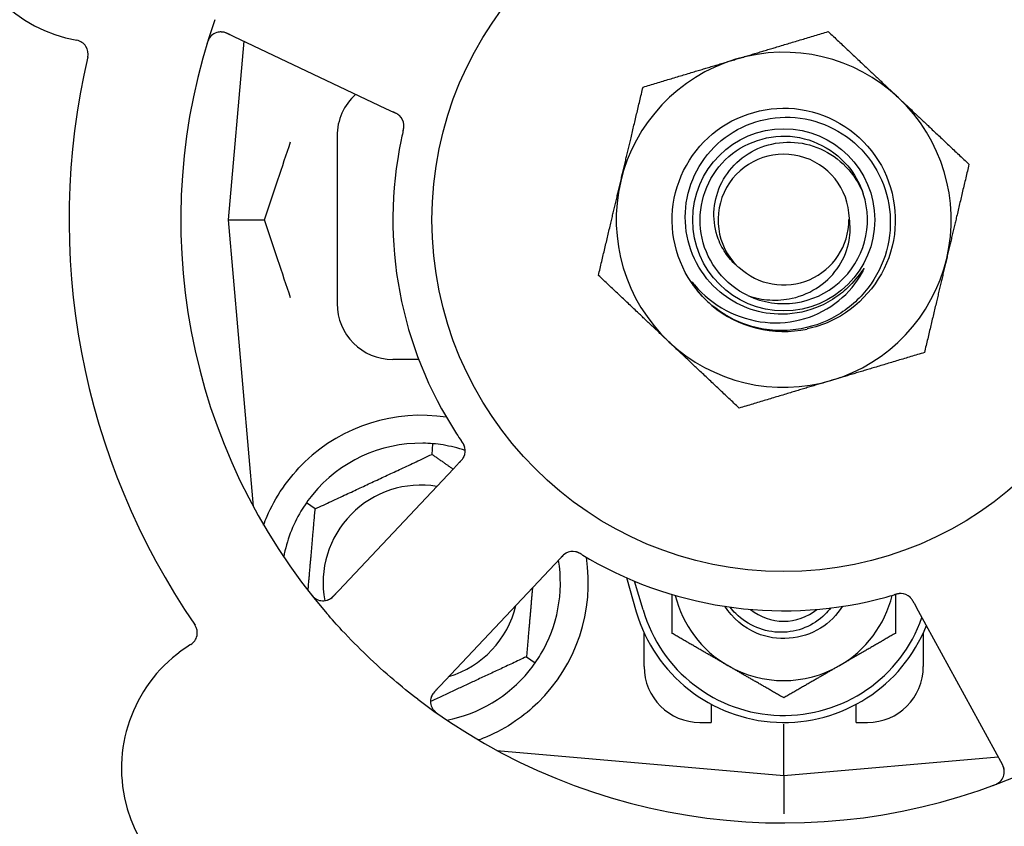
# Model space of a CAD drawing. Header units: inches. Extents: x 24 to 1128, y -69 to 748.
# Tile 74 of 256: x 144.69 to 146.89, y 252.35 to 254.15. Entities that reach past the tile are written whole.
import ezdxf

# ---------------------------------------------------------------- set-up
doc = ezdxf.new("R2010")
doc.units = ezdxf.units.IN
doc.header["$LTSCALE"] = 32
doc.header["$MEASUREMENT"] = 0
doc.layers.add('Dimension (ANSI)', color=7, linetype='Continuous', lineweight=25)
doc.layers.add('Visible (ANSI)', color=7, linetype='Continuous', lineweight=30)
doc.styles.add('Note Text (ANSI)', font='tahoma.ttf')
doc.dimstyles.new('SB Fraction-16 (ANSI)', dxfattribs={"dimscale": 32, "dimtxt": 0.125, "dimasz": 0.098425, "dimexe": 0.125, "dimexo": 0.0625, "dimgap": 0.031496, "dimtad": 0, "dimtih": 1, "dimtoh": 1, "dimdec": 4, "dimrnd": 1e-08, "dimzin": 0, "dimdsep": 46, "dimlunit": 5, "dimtxsty": 'Note Text (ANSI)', "dimcen": 0.09, "dimdle": 0.393701, "dimclrd": 256, "dimclre": 256, "dimclrt": 256, "dimadec": 0, "dimazin": 3, "dimtfac": 0.96, "dimtofl": 0, "dimtmove": 0, "dimatfit": 3, "dimfxl": 1, "dimfrac": 2, "dimtolj": 1, "dimtzin": 12, "dimlwd": -1, "dimlwe": -1, "dimarcsym": 0})

# ---------------------------------------------------------------- blocks, each defined once
blk = doc.blocks.new('*D15')
at = {"layer": 'Defpoints', "color": 0, "transparency": 16777216}
for p in [(159.2904, 460.4837), (67.9568, 170.772), (125.1654, 170.772)]:
    blk.add_point(p, dxfattribs=at)
at = {"layer": 'Dimension (ANSI)', "transparency": 16777216}
for p, q in [((157.2904, 460.4837), (63.9568, 460.4837)), ((67.9568, 457.3341), (67.9568, 323.1609)), ((67.9568, 173.9216), (67.9568, 316.0948)), ((123.1654, 170.772), (63.9568, 170.772))]:
    blk.add_line(p, q, dxfattribs=at)
for points in [[(67.4319, 457.3341), (68.4817, 457.3341), (67.9568, 460.4837)], [(67.4319, 173.9216), (68.4817, 173.9216), (67.9568, 170.772)]]:
    blk.add_solid(points, dxfattribs=at)
at = {"layer": 'Dimension (ANSI)', "transparency": 16777216, "insert": (55.7701, 322.153), "char_height": 4, "attachment_point": 1, "style": 'Note Text (ANSI)'}
blk.add_mtext('\\A1;289 11/16', dxfattribs=at)

msp = doc.modelspace()

# ---------------------------------------------------------------- linework, layer by layer
at = {"layer": 'Visible (ANSI)'}
for p, q in [((145.15446, 254.12413), (145.50972, 253.95608)), ((145.19231, 254.10623), (145.15736, 253.7067)), ((145.50972, 253.95608), (145.52771, 253.94757)), ((145.40111, 253.8942), (145.40111, 253.5192)), ((145.15736, 253.7067), (145.23883, 253.7067)), ((145.15736, 253.7067), (145.21353, 253.06472)), ((145.58382, 253.3942), (145.52611, 253.3942)), ((145.61377, 253.18178), (145.61584, 253.20551)), ((145.67548, 253.16416), (145.66185, 253.1497)), ((145.66185, 253.1497), (145.39223, 252.86376)), ((145.35214, 253.05978), (145.33262, 253.07344)), ((145.88849, 252.936), (145.90214, 252.95048)), ((145.61887, 252.65006), (145.88849, 252.936)), ((146.04878, 252.90577), (146.07111, 252.8292)), ((146.08611, 252.83358), (146.06736, 252.89785)), ((146.69287, 252.84893), (146.7024, 252.8315)), ((146.7024, 252.8315), (146.89104, 252.48672)), ((146.08861, 252.7067), (146.08861, 252.78225)), ((146.71361, 252.78225), (146.71361, 252.7067)), ((145.82508, 252.72862), (145.84459, 252.71496)), ((146.23861, 252.62254), (146.23861, 252.5817)), ((146.56361, 252.5817), (146.56361, 252.62254)), ((146.21361, 252.5817), (146.23861, 252.5817)), ((146.40111, 252.46295), (146.40111, 252.57753)), ((146.56361, 252.5817), (146.58861, 252.5817)), ((145.75912, 252.51912), (146.40111, 252.46295)), ((145.76236, 252.51883), (145.76236, 252.51737)), ((146.40111, 252.46295), (146.88106, 252.50494)), ((146.40111, 252.46295), (146.40111, 252.37696))]:
    msp.add_line(p, q, dxfattribs=at)
for radius in [0.7875, 0.20385]:
    msp.add_circle((146.40111, 253.7067), radius, dxfattribs=at)
for centre, radius, start, end in [((146.40111, 253.7067), 1.35, 16.62287, 76.74397), ((144.87568, 254.42831), 0.325, 49.56477, 259.80207), ((146.40111, 253.7067), 0.875, 24.19111, 69.17573), ((146.40111, 253.7067), 1.35, 160.62287, 220.74397), ((145.14109, 254.09589), 0.03125, 64.68342, 162.83549), ((144.8126, 254.07769), 0.03125, 346.85452, 79.80207), ((146.40111, 253.7067), 1.6, 166.81714, 214.5497), ((146.40111, 253.7067), 0.375, 46.68342, 106.68342), ((146.40111, 253.7067), 0.375, 106.68342, 166.68342), ((145.52611, 253.8942), 0.125, 131.64189, 180), ((146.40111, 253.7067), 0.375, 346.68342, 46.68342), ((145.51956, 253.91685), 0.03125, 5.46904, 47.46837), ((146.40111, 253.7067), 0.875, 168.19111, 213.17573), ((146.40111, 253.7067), 0.14696, 1.25861, 225.29572), ((146.40111, 253.7067), 0.375, 166.68342, 226.68342), ((146.40111, 253.7067), 0.1875, 244.71096, 18.15663), ((146.40111, 253.7067), 0.14583, 226.55117, 0.00317), ((146.40111, 253.7067), 0.375, 286.68342, 346.68342), ((145.52611, 253.5192), 0.125, 180, 270), ((146.40111, 253.7067), 0.25, 226.19222, 229.96044), ((146.40111, 253.7067), 0.25, 229.96044, 282.10596), ((146.40111, 253.7067), 0.375, 226.68342, 286.68342), ((145.58861, 252.8942), 0.375, 81.21293, 133.75453), ((145.58861, 252.8942), 0.3125, 89.15807, 140.84193), ((145.58861, 252.8942), 0.3125, 71.46237, 80.84193), ((145.65672, 253.18981), 0.03125, 334.67765, 16.13682), ((145.58861, 252.8942), 0.21875, 80.57954, 190.53406), ((145.58861, 252.8942), 0.3125, 149.15807, 169.28378), ((145.58861, 252.8942), 0.375, 314.27762, 8.78707), ((145.58861, 252.8942), 0.3125, 329.15807, 9.35248), ((145.92883, 252.93324), 0.03125, 77.46904, 119.46837), ((146.40111, 253.7067), 0.875, 240.19111, 285.17573), ((145.36949, 252.8852), 0.03125, 218.53135, 316.68342), ((146.40111, 252.92545), 0.25, 193.73904, 240), ((146.40111, 252.92545), 0.25, 300, 346.26096), ((146.66267, 252.83902), 0.03125, 46.67765, 88.13682), ((145.58861, 252.8942), 0.21875, 286.71618, 346.65066), ((146.40111, 252.92545), 0.32812, 196.2602, 340.60541), ((146.40111, 252.92545), 0.11727, 230.56429, 309.43571), ((146.40111, 252.92545), 0.34375, 196.2602, 338.3076), ((145.05695, 252.78246), 0.03125, 301.56477, 34.51231), ((145.24343, 252.47892), 0.325, 121.56477, 331.80207), ((146.21361, 252.7067), 0.125, 180, 270), ((146.40111, 252.92545), 0.25, 240, 300), ((146.58861, 252.7067), 0.125, 270, 0), ((145.58861, 252.8942), 0.3125, 280.71622, 320.84193), ((145.64161, 252.62862), 0.03125, 136.68342, 234.83549), ((146.40111, 253.7067), 1.35, 232.62287, 292.74397), ((146.86362, 252.47172), 0.03125, 290.53135, 28.68342)]:
    msp.add_arc(centre, radius, start, end, dxfattribs=at)
for points, knots in [([(145.11822, 254.11717), (145.11803, 254.11696), (145.11779, 254.11669), (145.11702, 254.11577), (145.11646, 254.11502), (145.11529, 254.11328), (145.11463, 254.1122), (145.11362, 254.11025), (145.11331, 254.10962), (145.11258, 254.10802), (145.11215, 254.107), (145.11129, 254.10483), (145.11086, 254.10364), (145.11024, 254.10178), (145.11001, 254.10108), (145.10958, 254.09969), (145.10937, 254.09902), (145.10916, 254.09833)], [0.051298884, 0.051298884, 0.051298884, 0.051298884, 0.057269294, 0.057269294, 0.069785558, 0.069785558, 0.083632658, 0.083632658, 0.089458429, 0.089458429, 0.097820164, 0.097820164, 0.107290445, 0.107290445, 0.113094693, 0.113094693, 0.118968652, 0.118968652, 0.118968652, 0.118968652]), ([(145.16179, 254.12067), (145.16094, 254.12107), (145.16008, 254.12148), (145.15673, 254.12302), (145.15422, 254.12409), (145.14993, 254.1256), (145.14805, 254.12612), (145.14492, 254.12677), (145.14349, 254.12696), (145.14121, 254.1271), (145.14036, 254.12711), (145.13946, 254.12709), (145.13927, 254.12708), (145.1391, 254.12707)], [0, 0, 0, 0, 0.007248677, 0.007248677, 0.028564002, 0.028564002, 0.047482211, 0.047482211, 0.06536174, 0.06536174, 0.076705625, 0.076705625, 0.079955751, 0.079955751, 0.079955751, 0.079955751]), ([(146.22805, 253.52628), (146.17739, 253.57488), (146.14873, 253.64559), (146.15127, 253.71575), (146.15381, 253.78588), (146.18749, 253.85432), (146.2415, 253.89912), (146.2955, 253.94391), (146.36896, 253.96436), (146.43833, 253.95391), (146.50932, 253.94323), (146.57481, 253.9003), (146.61294, 253.83947), (146.65067, 253.77927), (146.66098, 253.70259), (146.64047, 253.63456), (146.61999, 253.56661), (146.56913, 253.50844), (146.50451, 253.47909), (146.48819, 253.47167), (146.47106, 253.46613), (146.45353, 253.46245)], [5.2445607, 5.2445607, 5.2445607, 5.2445607, 6.086966, 6.086966, 6.086966, 6.9291128, 6.9291128, 6.9291128, 7.7710085, 7.7710085, 7.7710085, 8.6324711, 8.6324711, 8.6324711, 9.4850832, 9.4850832, 9.4850832, 10.3367446, 10.3367446, 10.3367446, 10.5518672, 10.5518672, 10.5518672, 10.5518672]), ([(145.54161, 253.939), (145.54155, 253.93906), (145.54147, 253.93913), (145.54125, 253.93934), (145.54109, 253.93949), (145.54034, 253.94017), (145.53962, 253.94077), (145.53781, 253.94213), (145.53662, 253.94292), (145.5341, 253.9444), (145.53276, 253.94511), (145.53081, 253.94608), (145.5302, 253.94638), (145.52927, 253.94683), (145.52896, 253.94697), (145.52835, 253.94726), (145.52805, 253.94741), (145.52775, 253.94755)], [0.038929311, 0.038929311, 0.038929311, 0.038929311, 0.040726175, 0.040726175, 0.043941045, 0.043941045, 0.054249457, 0.054249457, 0.066768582, 0.066768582, 0.078206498, 0.078206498, 0.083402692, 0.083402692, 0.086046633, 0.086046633, 0.088630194, 0.088630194, 0.088630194, 0.088630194]), ([(145.54103, 253.93956), (145.54103, 253.93956), (145.54103, 253.93957), (145.54097, 253.93961), (145.54081, 253.93977), (145.5403, 253.94023), (145.53989, 253.94058), (145.53894, 253.94135), (145.5384, 253.94175), (145.5377, 253.94224), (145.53752, 253.94236), (145.5362, 253.94324), (145.53462, 253.94416), (145.53199, 253.94551), (145.53121, 253.9459), (145.52997, 253.94649), (145.52954, 253.9467), (145.52866, 253.94712), (145.5282, 253.94734), (145.52775, 253.94755)], [0.028019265, 0.028019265, 0.028019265, 0.028019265, 0.028672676, 0.028672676, 0.033062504, 0.033062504, 0.040781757, 0.040781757, 0.051074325, 0.051074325, 0.054504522, 0.054504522, 0.07506277, 0.07506277, 0.083066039, 0.083066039, 0.087153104, 0.087153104, 0.091266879, 0.091266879, 0.091266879, 0.091266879]), ([(146.38832, 253.49546), (146.36484, 253.49624), (146.34165, 253.50092), (146.29753, 253.51772), (146.27694, 253.52979), (146.23706, 253.56303), (146.21915, 253.58517), (146.19265, 253.6353), (146.1844, 253.66286), (146.17886, 253.71989), (146.18173, 253.74882), (146.19844, 253.80424), (146.21222, 253.83018), (146.24909, 253.87556), (146.27192, 253.89451), (146.32379, 253.92277), (146.35238, 253.93172), (146.41168, 253.93824), (146.44183, 253.93563), (146.49973, 253.91897), (146.52689, 253.90497), (146.57459, 253.86721), (146.5946, 253.84372), (146.62467, 253.79015), (146.63435, 253.76054), (146.6419, 253.69899), (146.63959, 253.66762), (146.62304, 253.60724), (146.60886, 253.57883), (146.57026, 253.52879), (146.54613, 253.5077), (146.4909, 253.47577), (146.46029, 253.46533), (146.42853, 253.46103)], [-3.5801326, -3.5801326, -3.5801326, -3.5801326, -3.4004535, -3.4004535, -3.2191752, -3.2191752, -3.0035583, -3.0035583, -2.7857358, -2.7857358, -2.5657084, -2.5657084, -2.3434763, -2.3434763, -2.1190401, -2.1190401, -1.8924003, -1.8924003, -1.6635571, -1.6635571, -1.4325112, -1.4325112, -1.1992628, -1.1992628, -0.9638125, -0.9638125, -0.7261606, -0.7261606, -0.4863077, -0.4863077, -0.244254, -0.244254, 0, 0, 0, 0]), ([(145.54861, 253.90387), (145.54868, 253.90417), (145.54875, 253.90446), (145.54893, 253.90525), (145.54904, 253.90574), (145.54939, 253.90729), (145.54961, 253.90836), (145.55004, 253.9106), (145.55024, 253.91179), (145.55056, 253.91413), (145.55065, 253.91524), (145.55077, 253.91745), (145.55075, 253.91845), (145.55068, 253.91969), (145.55065, 253.92003), (145.55062, 253.92029)], [0.001596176, 0.001596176, 0.001596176, 0.001596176, 0.003937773, 0.003937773, 0.007842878, 0.007842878, 0.016055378, 0.016055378, 0.025513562, 0.025513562, 0.03719134, 0.03719134, 0.0541939, 0.0541939, 0.061558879, 0.061558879, 0.061558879, 0.061558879]), ([(145.54861, 253.90387), (145.54874, 253.90441), (145.54886, 253.90494), (145.5491, 253.906), (145.54922, 253.90653), (145.54962, 253.90831), (145.54987, 253.90955), (145.55024, 253.9116), (145.55037, 253.91244), (145.55062, 253.91436), (145.5507, 253.91538), (145.55078, 253.91717), (145.55077, 253.91798), (145.55072, 253.91927), (145.55067, 253.9198), (145.55064, 253.92012), (145.55064, 253.92016), (145.55064, 253.92018), (145.55064, 253.92018), (145.55064, 253.92018)], [0, 0, 0, 0, 0.004180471, 0.004180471, 0.008305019, 0.008305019, 0.018114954, 0.018114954, 0.025612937, 0.025612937, 0.036850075, 0.036850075, 0.047489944, 0.047489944, 0.05608938, 0.05608938, 0.05828692, 0.05828692, 0.058652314, 0.058652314, 0.058652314, 0.058652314]), ([(145.5486, 253.90384), (145.5485, 253.90337), (145.54838, 253.90287), (145.54826, 253.90234), (145.54716, 253.89757), (145.54573, 253.89103), (145.54463, 253.88577)], [0.48080563, 0.48080563, 0.48080563, 0.48080563, 0.5329828, 0.5329828, 0.5329828, 1, 1, 1, 1]), ([(146.32101, 253.53717), (146.26972, 253.5614), (146.23069, 253.61011), (146.2182, 253.66544), (146.20572, 253.72077), (146.22007, 253.78152), (146.25598, 253.82542), (146.29182, 253.86923), (146.34836, 253.89532), (146.40495, 253.89416), (146.46164, 253.893), (146.51716, 253.86451), (146.55116, 253.81913), (146.56338, 253.80282), (146.57273, 253.78445), (146.579, 253.76507)], [5.153766, 5.153766, 5.153766, 5.153766, 6.061332, 6.061332, 6.061332, 6.968806, 6.968806, 6.968806, 7.8744508, 7.8744508, 7.8744508, 8.7817425, 8.7817425, 8.7817425, 9.107885, 9.107885, 9.107885, 9.107885]), ([(146.29773, 253.60225), (146.28855, 253.61005), (146.28036, 253.61896), (146.26552, 253.63963), (146.25921, 253.65152), (146.2475, 253.68295), (146.24429, 253.70304), (146.24568, 253.7439), (146.25048, 253.76426), (146.26777, 253.80255), (146.28029, 253.82002), (146.31167, 253.84963), (146.33038, 253.86133), (146.37172, 253.87718), (146.39404, 253.88099), (146.43944, 253.8799), (146.46209, 253.87481), (146.50471, 253.85608), (146.52418, 253.84243), (146.55726, 253.80808), (146.5704, 253.78757), (146.57927, 253.76513)], [-1.5503297, -1.5503297, -1.5503297, -1.5503297, -1.4577971, -1.4577971, -1.3550285, -1.3550285, -1.200467, -1.200467, -1.0416694, -1.0416694, -0.8786368, -0.8786368, -0.7113708, -0.7113708, -0.5398726, -0.5398726, -0.3641439, -0.3641439, -0.1841858, -0.1841858, 0, 0, 0, 0]), ([(146.32101, 253.53717), (146.33674, 253.53169), (146.35312, 253.52834), (146.38651, 253.52619), (146.40334, 253.52746), (146.44168, 253.53595), (146.46249, 253.54499), (146.49851, 253.57013), (146.51359, 253.58569), (146.5362, 253.621), (146.54383, 253.64019), (146.5504, 253.67674), (146.55063, 253.69351), (146.54803, 253.70993)], [-0.89666376, -0.89666376, -0.89666376, -0.89666376, -0.7697294, -0.7697294, -0.64162523, -0.64162523, -0.47009117, -0.47009117, -0.30597672, -0.30597672, -0.14928046, -0.14928046, -0.02134877, -0.02134877, -0.02134877, -0.02134877]), ([(146.2013, 253.56116), (146.22113, 253.53781), (146.24513, 253.51837), (146.29934, 253.48946), (146.32908, 253.48034), (146.38949, 253.47432), (146.41953, 253.47712), (146.4759, 253.49402), (146.50177, 253.50761), (146.546, 253.54352), (146.56415, 253.56522), (146.57753, 253.58983)], [-1.1317323, -1.1317323, -1.1317323, -1.1317323, -0.8984595, -0.8984595, -0.6634575, -0.6634575, -0.435379, -0.435379, -0.2142259, -0.2142259, 0, 0, 0, 0]), ([(146.57753, 253.58983), (146.57833, 253.5913), (146.57919, 253.59296), (146.58016, 253.59507), (146.58058, 253.59605), (146.58082, 253.59686), (146.58086, 253.59702), (146.58087, 253.5972), (146.58087, 253.59725), (146.58086, 253.59732), (146.58086, 253.59734), (146.58084, 253.59737), (146.58083, 253.59738), (146.5808, 253.5974), (146.58079, 253.5974), (146.58074, 253.5974), (146.58072, 253.59739), (146.58064, 253.59736), (146.58059, 253.59733), (146.5804, 253.59719), (146.58022, 253.597), (146.57936, 253.59604), (146.5784, 253.59476), (146.57266, 253.58697), (146.56317, 253.57329), (146.54797, 253.55826)], [-0.32002064, -0.32002064, -0.32002064, -0.32002064, -0.25037654, -0.25037654, -0.22022079, -0.22022079, -0.21319305, -0.21319305, -0.21059304, -0.21059304, -0.20923641, -0.20923641, -0.20821255, -0.20821255, -0.20712521, -0.20712521, -0.2055378, -0.2055378, -0.20262718, -0.20262718, -0.19315319, -0.19315319, -0.1629071, -0.1629071, 0, 0, 0, 0]), ([(146.22805, 253.52628), (146.22021, 253.53383), (146.21285, 253.54197), (146.20084, 253.55753), (146.19715, 253.56328), (146.19532, 253.56666), (146.195, 253.56729), (146.19479, 253.56785), (146.19475, 253.56797), (146.19473, 253.56811), (146.19473, 253.56815), (146.19473, 253.5682), (146.19474, 253.56822), (146.19475, 253.56825), (146.19476, 253.56826), (146.19478, 253.56827), (146.19479, 253.56828), (146.19483, 253.56828), (146.19485, 253.56827), (146.19492, 253.56825), (146.19498, 253.56822), (146.19583, 253.56765), (146.19816, 253.56486), (146.2013, 253.56116)], [-0.28928031, -0.28928031, -0.28928031, -0.28928031, -0.16787143, -0.16787143, -0.06646306, -0.06646306, -0.04917499, -0.04917499, -0.04476579, -0.04476579, -0.04306859, -0.04306859, -0.04215282, -0.04215282, -0.04143605, -0.04143605, -0.040655, -0.040655, -0.03948059, -0.03948059, -0.0370912, -0.0370912, 0, 0, 0, 0]), ([(146.54797, 253.55826), (146.53805, 253.54845), (146.52729, 253.53963), (146.50211, 253.52276), (146.48753, 253.51522), (146.44545, 253.49924), (146.41696, 253.49452), (146.38832, 253.49546)], [-0.44935864, -0.44935864, -0.44935864, -0.44935864, -0.34320731, -0.34320731, -0.21838639, -0.21838639, 0, 0, 0, 0]), ([(146.42853, 253.46103), (146.41108, 253.45866), (146.39341, 253.45822), (146.35802, 253.46117), (146.3404, 253.46462), (146.29292, 253.4795), (146.26463, 253.49491), (146.24028, 253.5153)], [-0.51193076, -0.51193076, -0.51193076, -0.51193076, -0.37804019, -0.37804019, -0.24204071, -0.24204071, 0, 0, 0, 0]), ([(145.68694, 253.19777), (145.68688, 253.198), (145.68679, 253.19828), (145.68653, 253.19913), (145.68632, 253.19973), (145.68583, 253.20098), (145.68555, 253.20163), (145.68495, 253.20291), (145.68464, 253.20353), (145.68384, 253.205), (145.68333, 253.2059), (145.68254, 253.2072), (145.6823, 253.20758), (145.6814, 253.20899), (145.68072, 253.21003), (145.67981, 253.21136), (145.67958, 253.2117), (145.67926, 253.21217), (145.67916, 253.21232), (145.67906, 253.21246)], [0.044252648, 0.044252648, 0.044252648, 0.044252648, 0.050671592, 0.050671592, 0.061250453, 0.061250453, 0.071050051, 0.071050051, 0.078610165, 0.078610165, 0.087196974, 0.087196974, 0.090753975, 0.090753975, 0.100050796, 0.100050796, 0.103147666, 0.103147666, 0.104517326, 0.104517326, 0.104517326, 0.104517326]), ([(145.68684, 253.19813), (145.68684, 253.19813), (145.68683, 253.19816), (145.6868, 253.1983), (145.68676, 253.19843), (145.68663, 253.19886), (145.68652, 253.19921), (145.68611, 253.20037), (145.68577, 253.20124), (145.68492, 253.20306), (145.68445, 253.20399), (145.68324, 253.20612), (145.68248, 253.20736), (145.68094, 253.20972), (145.68015, 253.21087), (145.67928, 253.21215), (145.67917, 253.21231), (145.67906, 253.21246)], [0.030853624, 0.030853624, 0.030853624, 0.030853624, 0.032941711, 0.032941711, 0.036385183, 0.036385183, 0.042347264, 0.042347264, 0.055267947, 0.055267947, 0.065838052, 0.065838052, 0.077516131, 0.077516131, 0.087897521, 0.087897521, 0.089364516, 0.089364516, 0.089364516, 0.089364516]), ([(145.23672, 253.02362), (145.23913, 253.03023), (145.24174, 253.03686), (145.25303, 253.06296), (145.26474, 253.08499), (145.29372, 253.12726), (145.31094, 253.14751), (145.32927, 253.16507)], [1.38940877, 1.38940877, 1.38940877, 1.38940877, 1.45134152, 1.45134152, 1.64787025, 1.64787025, 1.84130789, 1.84130789, 1.84130789, 1.84130789]), ([(145.67548, 253.16416), (145.67584, 253.16454), (145.67621, 253.16493), (145.67691, 253.16568), (145.67726, 253.16605), (145.67803, 253.16689), (145.67845, 253.16735), (145.67994, 253.16901), (145.68087, 253.1701), (145.68224, 253.17187), (145.6828, 253.17267), (145.68374, 253.17415), (145.68413, 253.17482), (145.68472, 253.17594), (145.68497, 253.17645), (145.68511, 253.17675), (145.68513, 253.17679), (145.68513, 253.17679), (145.68513, 253.17679), (145.68513, 253.17679)], [0, 0, 0, 0, 0.004355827, 0.004355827, 0.0086878, 0.0086878, 0.014307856, 0.014307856, 0.029588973, 0.029588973, 0.043844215, 0.043844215, 0.05417139, 0.05417139, 0.061954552, 0.061954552, 0.063871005, 0.063871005, 0.063878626, 0.063878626, 0.063878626, 0.063878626]), ([(145.67551, 253.16419), (145.67571, 253.16441), (145.67592, 253.16462), (145.67704, 253.16581), (145.67798, 253.16682), (145.67988, 253.16897), (145.68085, 253.17014), (145.68248, 253.1723), (145.68317, 253.17331), (145.68435, 253.17525), (145.68485, 253.17622), (145.68524, 253.17705), (145.68529, 253.17717), (145.68534, 253.17728)], [0, 0, 0, 0, 0.002309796, 0.002309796, 0.012623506, 0.012623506, 0.024338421, 0.024338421, 0.035397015, 0.035397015, 0.047442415, 0.047442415, 0.049661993, 0.049661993, 0.049661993, 0.049661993]), ([(145.91458, 252.96105), (145.9145, 252.96101), (145.91441, 252.96096), (145.91415, 252.96082), (145.91395, 252.96071), (145.91308, 252.96021), (145.91228, 252.95971), (145.91043, 252.9584), (145.90931, 252.95752), (145.90712, 252.95558), (145.90604, 252.95453), (145.90451, 252.95297), (145.90403, 252.95248), (145.90332, 252.95174), (145.90309, 252.95149), (145.90262, 252.95099), (145.90239, 252.95075), (145.90217, 252.95051)], [0.038929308, 0.038929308, 0.038929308, 0.038929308, 0.040726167, 0.040726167, 0.043941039, 0.043941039, 0.054249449, 0.054249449, 0.066768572, 0.066768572, 0.07820649, 0.07820649, 0.083402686, 0.083402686, 0.086046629, 0.086046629, 0.08863019, 0.08863019, 0.08863019, 0.08863019]), ([(145.91387, 252.96068), (145.91387, 252.96068), (145.91386, 252.96067), (145.9138, 252.96064), (145.9136, 252.96053), (145.913, 252.96019), (145.91254, 252.9599), (145.91152, 252.95924), (145.91097, 252.95885), (145.91029, 252.95834), (145.91012, 252.95821), (145.90887, 252.95722), (145.90751, 252.956), (145.90542, 252.95392), (145.90481, 252.95329), (145.90385, 252.9523), (145.90353, 252.95195), (145.90286, 252.95124), (145.90251, 252.95087), (145.90217, 252.95051)], [0.028019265, 0.028019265, 0.028019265, 0.028019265, 0.028672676, 0.028672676, 0.033062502, 0.033062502, 0.040781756, 0.040781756, 0.051074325, 0.051074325, 0.054504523, 0.054504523, 0.075062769, 0.075062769, 0.083066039, 0.083066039, 0.087153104, 0.087153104, 0.091266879, 0.091266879, 0.091266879, 0.091266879]), ([(145.95015, 252.95686), (145.94989, 252.95701), (145.94964, 252.95717), (145.94894, 252.95758), (145.9485, 252.95785), (145.94714, 252.95865), (145.94619, 252.9592), (145.94419, 252.9603), (145.94313, 252.96085), (145.941, 252.96187), (145.93997, 252.96231), (145.9379, 252.96311), (145.93694, 252.9634), (145.93574, 252.96371), (145.93541, 252.96379), (145.93516, 252.96384)], [0.001596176, 0.001596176, 0.001596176, 0.001596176, 0.00393777, 0.00393777, 0.007842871, 0.007842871, 0.016055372, 0.016055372, 0.025513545, 0.025513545, 0.037191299, 0.037191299, 0.054193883, 0.054193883, 0.061558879, 0.061558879, 0.061558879, 0.061558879]), ([(145.95015, 252.95686), (145.94968, 252.95714), (145.94921, 252.95742), (145.94828, 252.95798), (145.94781, 252.95826), (145.94625, 252.95918), (145.94514, 252.95981), (145.94331, 252.96079), (145.94255, 252.96117), (145.94079, 252.96201), (145.93986, 252.9624), (145.93817, 252.96303), (145.9374, 252.96327), (145.93616, 252.96362), (145.93564, 252.96374), (145.93533, 252.96381), (145.93528, 252.96382), (145.93527, 252.96382), (145.93527, 252.96382), (145.93527, 252.96382)], [0, 0, 0, 0, 0.004180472, 0.004180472, 0.008305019, 0.008305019, 0.018114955, 0.018114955, 0.025612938, 0.025612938, 0.036850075, 0.036850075, 0.047489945, 0.047489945, 0.056089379, 0.056089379, 0.05828692, 0.05828692, 0.058652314, 0.058652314, 0.058652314, 0.058652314]), ([(145.95018, 252.95684), (145.95059, 252.95659), (145.95103, 252.95633), (145.9515, 252.95605), (145.9557, 252.95353), (145.96147, 252.95015), (145.96614, 252.94747)], [0.48080563, 0.48080563, 0.48080563, 0.48080563, 0.5329828, 0.5329828, 0.5329828, 1, 1, 1, 1]), ([(145.34066, 252.87127), (145.34105, 252.87078), (145.34143, 252.87029), (145.34248, 252.86898), (145.34316, 252.86815), (145.34446, 252.86663), (145.34507, 252.86594), (145.34667, 252.86419), (145.34771, 252.86315), (145.34958, 252.86141), (145.35044, 252.86068), (145.35196, 252.85949), (145.35263, 252.859), (145.35402, 252.85809), (145.35471, 252.85769), (145.3555, 252.85726), (145.35567, 252.85717), (145.35581, 252.8571)], [0, 0, 0, 0, 0.005149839, 0.005149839, 0.013554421, 0.013554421, 0.020527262, 0.020527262, 0.031641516, 0.031641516, 0.041623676, 0.041623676, 0.051235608, 0.051235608, 0.063734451, 0.063734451, 0.067355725, 0.067355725, 0.067355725, 0.067355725]), ([(145.37909, 252.85546), (145.37937, 252.85555), (145.37972, 252.85568), (145.38139, 252.85632), (145.38297, 252.85708), (145.3857, 252.8587), (145.38695, 252.85955), (145.39, 252.86194), (145.39183, 252.86357), (145.39436, 252.86607), (145.3951, 252.86682), (145.39649, 252.86827), (145.39715, 252.86897), (145.3978, 252.86967)], [0.058736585, 0.058736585, 0.058736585, 0.058736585, 0.064782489, 0.064782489, 0.086145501, 0.086145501, 0.103238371, 0.103238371, 0.123434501, 0.123434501, 0.131598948, 0.131598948, 0.13893919, 0.13893919, 0.13893919, 0.13893919]), ([(146.66406, 252.87024), (146.66406, 252.87024), (146.66403, 252.87024), (146.6639, 252.87024), (146.66376, 252.87025), (146.66331, 252.87026), (146.66294, 252.87026), (146.66171, 252.87024), (146.66078, 252.87018), (146.65879, 252.86993), (146.65776, 252.86977), (146.65536, 252.86928), (146.65395, 252.86894), (146.65122, 252.8682), (146.64989, 252.86781), (146.6484, 252.86737), (146.64822, 252.86732), (146.64803, 252.86726)], [0.030853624, 0.030853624, 0.030853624, 0.030853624, 0.032941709, 0.032941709, 0.03638518, 0.03638518, 0.042347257, 0.042347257, 0.055267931, 0.055267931, 0.065838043, 0.065838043, 0.077516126, 0.077516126, 0.087897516, 0.087897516, 0.089364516, 0.089364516, 0.089364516, 0.089364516]), ([(146.66444, 252.87022), (146.66421, 252.87023), (146.66391, 252.87024), (146.66302, 252.87025), (146.66239, 252.87023), (146.66104, 252.87016), (146.66034, 252.87009), (146.65894, 252.86991), (146.65826, 252.86981), (146.65661, 252.86951), (146.6556, 252.8693), (146.65411, 252.86894), (146.65367, 252.86883), (146.65206, 252.86842), (146.65086, 252.86809), (146.64931, 252.86764), (146.64892, 252.86753), (146.64837, 252.86736), (146.6482, 252.86731), (146.64803, 252.86726)], [0.044252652, 0.044252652, 0.044252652, 0.044252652, 0.050671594, 0.050671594, 0.061250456, 0.061250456, 0.071050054, 0.071050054, 0.078610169, 0.078610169, 0.087196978, 0.087196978, 0.090753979, 0.090753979, 0.100050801, 0.100050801, 0.10314767, 0.10314767, 0.10451733, 0.10451733, 0.10451733, 0.10451733]), ([(146.69284, 252.84897), (146.6927, 252.84923), (146.69256, 252.84949), (146.69177, 252.85093), (146.6911, 252.85213), (146.68965, 252.85461), (146.68884, 252.85589), (146.68729, 252.85811), (146.68654, 252.85907), (146.68506, 252.86079), (146.68429, 252.86157), (146.68362, 252.8622), (146.68352, 252.86229), (146.68344, 252.86237)], [0, 0, 0, 0, 0.002309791, 0.002309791, 0.012623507, 0.012623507, 0.024338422, 0.024338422, 0.035397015, 0.035397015, 0.047442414, 0.047442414, 0.049661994, 0.049661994, 0.049661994, 0.049661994]), ([(146.69286, 252.84893), (146.69261, 252.8494), (146.69235, 252.84986), (146.69186, 252.85077), (146.69161, 252.85121), (146.69106, 252.8522), (146.69075, 252.85275), (146.68963, 252.85468), (146.68888, 252.85589), (146.68762, 252.85774), (146.68704, 252.85852), (146.68591, 252.85988), (146.6854, 252.86045), (146.68451, 252.86137), (146.68411, 252.86176), (146.68386, 252.86198), (146.68383, 252.86201), (146.68383, 252.86201), (146.68383, 252.86201), (146.68383, 252.86201)], [0, 0, 0, 0, 0.004355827, 0.004355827, 0.008687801, 0.008687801, 0.014307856, 0.014307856, 0.029588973, 0.029588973, 0.043844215, 0.043844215, 0.054171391, 0.054171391, 0.061954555, 0.061954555, 0.063871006, 0.063871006, 0.063878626, 0.063878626, 0.063878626, 0.063878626]), ([(146.53273, 252.84187), (146.52019, 252.82208), (146.50337, 252.80501), (146.48344, 252.79265), (146.44119, 252.76646), (146.38614, 252.76217), (146.34034, 252.7815), (146.31128, 252.79377), (146.28643, 252.81534), (146.26942, 252.84188)], [6.8488771, 6.8488771, 6.8488771, 6.8488771, 7.2990044, 7.2990044, 7.2990044, 8.2534333, 8.2534333, 8.2534333, 8.8590861, 8.8590861, 8.8590861, 8.8590861]), ([(146.50631, 252.83805), (146.5024, 252.83291), (146.49812, 252.82805), (146.48064, 252.81081), (146.46541, 252.80078), (146.4317, 252.78698), (146.41351, 252.78343), (146.37649, 252.78347), (146.35803, 252.78717), (146.32326, 252.80149), (146.30733, 252.81209), (146.28925, 252.83), (146.28495, 252.83486), (146.28099, 252.83999)], [-1.06231766, -1.06231766, -1.06231766, -1.06231766, -1.01273267, -1.01273267, -0.87465824, -0.87465824, -0.73438222, -0.73438222, -0.59190522, -0.59190522, -0.44722789, -0.44722789, -0.39760805, -0.39760805, -0.39760805, -0.39760805]), ([(145.58158, 252.63391), (145.56336, 252.64783), (145.54561, 252.66213), (145.50774, 252.69422), (145.48754, 252.7124), (145.44863, 252.74963), (145.43011, 252.76842), (145.40067, 252.80011), (145.38938, 252.81272), (145.3783, 252.82558)], [-0.73117336, -0.73117336, -0.73117336, -0.73117336, -0.55242948, -0.55242948, -0.34016147, -0.34016147, -0.13232742, -0.13232742, 0, 0, 0, 0]), ([(145.62443, 252.65596), (145.62379, 252.65527), (145.62313, 252.65458), (145.62063, 252.65188), (145.61884, 252.64982), (145.61607, 252.6462), (145.615, 252.64458), (145.61342, 252.64181), (145.61279, 252.6405), (145.61196, 252.63838), (145.61168, 252.63757), (145.61143, 252.63671), (145.61137, 252.63652), (145.61133, 252.63636)], [0, 0, 0, 0, 0.007248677, 0.007248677, 0.028564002, 0.028564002, 0.04748221, 0.04748221, 0.065361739, 0.065361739, 0.076705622, 0.076705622, 0.079955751, 0.079955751, 0.079955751, 0.079955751]), ([(145.61429, 252.61344), (145.61443, 252.61319), (145.61462, 252.61289), (145.61526, 252.61187), (145.61579, 252.6111), (145.61709, 252.60945), (145.61791, 252.60849), (145.61946, 252.60693), (145.61996, 252.60644), (145.62126, 252.60525), (145.62209, 252.60453), (145.62389, 252.60304), (145.62489, 252.60227), (145.62646, 252.6011), (145.62706, 252.60066), (145.62824, 252.59982), (145.62883, 252.59942), (145.62942, 252.599)], [0.051298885, 0.051298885, 0.051298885, 0.051298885, 0.057269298, 0.057269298, 0.069785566, 0.069785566, 0.083632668, 0.083632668, 0.089458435, 0.089458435, 0.09782017, 0.09782017, 0.107290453, 0.107290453, 0.113094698, 0.113094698, 0.118968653, 0.118968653, 0.118968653, 0.118968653]), ([(145.85041, 252.62571), (145.83527, 252.61095), (145.81832, 252.59703), (145.77931, 252.57026), (145.7569, 252.55836), (145.73117, 252.54731), (145.72546, 252.54501), (145.71971, 252.54287)], [0.55181372, 0.55181372, 0.55181372, 0.55181372, 0.71000954, 0.71000954, 0.90366002, 0.90366002, 0.95550669, 0.95550669, 0.95550669, 0.95550669]), ([(146.89487, 252.47165), (146.89487, 252.47195), (146.89485, 252.47232), (146.89475, 252.47411), (146.89453, 252.47585), (146.89383, 252.47894), (146.8934, 252.4804), (146.89208, 252.48404), (146.89109, 252.48628), (146.88949, 252.48946), (146.889, 252.49039), (146.88806, 252.49216), (146.8876, 252.493), (146.88714, 252.49384)], [0.058736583, 0.058736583, 0.058736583, 0.058736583, 0.064782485, 0.064782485, 0.086145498, 0.086145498, 0.103238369, 0.103238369, 0.1234345, 0.1234345, 0.131598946, 0.131598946, 0.138939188, 0.138939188, 0.138939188, 0.138939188]), ([(146.86795, 252.43999), (146.86854, 252.44021), (146.86913, 252.44042), (146.8707, 252.44101), (146.8717, 252.4414), (146.87354, 252.44217), (146.87439, 252.44254), (146.87654, 252.44353), (146.87786, 252.44419), (146.88008, 252.44543), (146.88105, 252.44602), (146.88265, 252.44709), (146.88332, 252.44759), (146.88462, 252.44862), (146.88521, 252.44915), (146.88586, 252.44978), (146.886, 252.44991), (146.88611, 252.45002)], [0, 0, 0, 0, 0.005149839, 0.005149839, 0.013554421, 0.013554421, 0.020527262, 0.020527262, 0.031641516, 0.031641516, 0.041623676, 0.041623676, 0.051235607, 0.051235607, 0.06373445, 0.06373445, 0.067355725, 0.067355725, 0.067355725, 0.067355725])]:
    msp.add_open_spline(points, degree=3, knots=knots, dxfattribs=at)
for points, weights in [([(146.29345, 254.06592), (146.3897, 254.09476), (146.50085, 254.12807)], [1, 1.0379548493, 1]), ([(146.50085, 254.12807), (146.58526, 254.04847), (146.65837, 253.97954)], [1, 1.0379548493, 1]), ([(146.08606, 254.00376), (146.1972, 254.03707), (146.29345, 254.06592)], [1, 1.0379548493, 1]), ([(146.03619, 253.79308), (146.05934, 253.89085), (146.08606, 254.00376)], [1, 1.0379548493, 1]), ([(146.65837, 253.97954), (146.73148, 253.91061), (146.81589, 253.83101)], [1, 1.0379548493, 1]), ([(146.81589, 253.83101), (146.78917, 253.71811), (146.76603, 253.62033)], [1, 1.0379548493, 1]), ([(145.98632, 253.58239), (146.01305, 253.6953), (146.03619, 253.79308)], [1, 1.0379548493, 1]), ([(146.76603, 253.62033), (146.74288, 253.52255), (146.71616, 253.40964)], [1, 1.0379548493, 1]), ([(146.14385, 253.43386), (146.07074, 253.50279), (145.98632, 253.58239)], [1, 1.0379548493, 1]), ([(146.30137, 253.28533), (146.21696, 253.36493), (146.14385, 253.43386)], [1, 1.0379548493, 1]), ([(146.71616, 253.40964), (146.60502, 253.37633), (146.50876, 253.34749)], [1, 1.0379548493, 1]), ([(146.50876, 253.34749), (146.41251, 253.31864), (146.30137, 253.28533)], [1, 1.0379548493, 1]), ([(145.35214, 253.05978), (145.48295, 253.12078), (145.61377, 253.18178)], [1.04422863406, 1.20577136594, 1.04422863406]), ([(145.61377, 253.18178), (145.63838, 253.16454), (145.66094, 253.14874)], [1.04422863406, 1.07418802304, 1.09303499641]), ([(145.33615, 252.87702), (145.34362, 252.96239), (145.35214, 253.05978)], [1.11819795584, 1.14843950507, 1.04422863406]), ([(145.83859, 252.88309), (145.83232, 252.81137), (145.82508, 252.72862)], [1.12448377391, 1.13145726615, 1.04422863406]), ([(146.15111, 252.78111), (146.15111, 252.82722), (146.15111, 252.86818)], [1, 1.02228011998, 1.01840264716]), ([(146.65111, 252.86815), (146.65111, 252.8272), (146.65111, 252.78111)], [1.01840499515, 1.02227336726, 1]), ([(146.27611, 252.70894), (146.2181, 252.74244), (146.15111, 252.78111)], [1, 1.0379548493, 1]), ([(146.65111, 252.78111), (146.58412, 252.74244), (146.52611, 252.70894)], [1, 1.0379548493, 1]), ([(145.82508, 252.72862), (145.71345, 252.67657), (145.61036, 252.6285)], [1.04422863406, 1.17902301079, 1.08886732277]), ([(146.40111, 252.63678), (146.33412, 252.67545), (146.27611, 252.70894)], [1, 1.0379548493, 1]), ([(146.52611, 252.70894), (146.4681, 252.67545), (146.40111, 252.63678)], [1, 1.0379548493, 1]), ([(145.71971, 252.54287), (145.71814, 252.54299), (145.71657, 252.54312)], [0.999914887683, 0.9999148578, 0.999914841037])]:
    msp.add_rational_spline(points, weights, degree=2, dxfattribs=at)
for points in [[(145.23883, 253.7067), (145.25847, 253.76698), (145.27859, 253.82638), (145.29713, 253.88101)], [(145.29713, 253.53239), (145.27859, 253.58701), (145.25847, 253.64643), (145.23883, 253.7067)], [(146.54694, 253.70671), (146.54732, 253.70778), (146.54768, 253.70885), (146.54803, 253.70993)], [(146.29773, 253.60225), (146.29875, 253.60177), (146.29978, 253.60129), (146.30082, 253.60083)], [(145.66874, 253.22789), (145.67201, 253.22289), (145.67628, 253.21654), (145.67906, 253.21246)], [(145.61584, 253.20551), (145.60825, 253.20617), (145.60043, 253.20656), (145.5932, 253.20667)], [(145.63835, 253.20272), (145.63121, 253.20387), (145.62344, 253.20484), (145.61584, 253.20551)], [(145.34629, 253.09153), (145.34173, 253.08593), (145.337, 253.07969), (145.33262, 253.07344)], [(145.33262, 253.07344), (145.32826, 253.0672), (145.32401, 253.06062), (145.3203, 253.05441)], [(146.63017, 252.86221), (146.63594, 252.86378), (146.64329, 252.86588), (146.64804, 252.86727)], [(145.84459, 252.71496), (145.84896, 252.72121), (145.85321, 252.72779), (145.85692, 252.73399)], [(145.83092, 252.69687), (145.83549, 252.70247), (145.84022, 252.70872), (145.84459, 252.71496)]]:
    msp.add_open_spline(points, degree=3, dxfattribs=at)

# ---------------------------------------------------------------- dimensions: what is measured, and where the dimension line sits
at = {"layer": 'Dimension (ANSI)'}
dim = msp.add_linear_dim(base=(67.95681, 170.77197), p1=(159.29037, 460.48367), p2=(125.16537, 170.77197), angle=270, dimstyle='SB Fraction-16 (ANSI)', override={"dimgap": 0.031496, "dimdec": 4, "dimtol": 0, "dimlim": 0, "dimtp": 0, "dimtm": 0, "dimtdec": 2, "dimatfit": 1}, dxfattribs=at)
dim.commit()
dim.dimension.update_dxf_attribs({"geometry": '*D15', "text_midpoint": (67.95681, 319.62782), "dimtype": 160})

doc.saveas('drawing.dxf')
